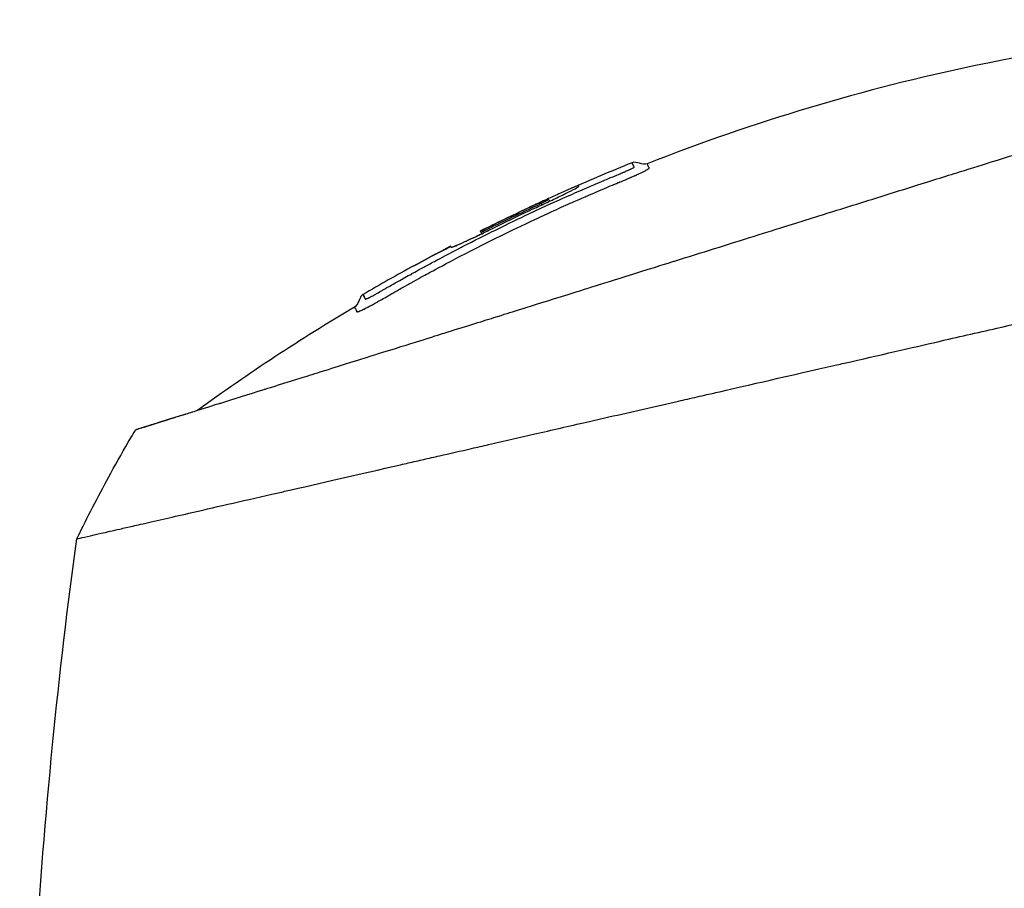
# Model space of a CAD drawing. Header units: millimetres. Extents: x 0 to 4378, y 0 to 2376.
# Tile 19 of 229: x 129 to 204, y 877 to 944. Entities that reach past the tile are written whole.
import ezdxf

# ---------------------------------------------------------------- set-up
doc = ezdxf.new("R2010")
doc.units = ezdxf.units.MM
doc.header["$LTSCALE"] = 0.2

# ---------------------------------------------------------------- blocks, each defined once
blk = doc.blocks.new('A$C64421178')
for p, q in [((-38.256, 270.516), (-38.416, 270.676)), ((-38.866, 270.231), (-38.956, 270.321)), ((-43.622, 268.2), (-43.622, 268.199)), ((-43.622, 268.199), (-43.622, 268.2)), ((-43.48, 268.019), (-43.586, 268.124)), ((-45.905, 267.035), (-45.829, 266.959)), ((-45.905, 267.034), (-45.83, 266.959)), ((-48.731, 265.526), (-48.732, 265.526)), ((-70.135, 252.922), (-70.131, 252.923))]:
    blk.add_line(p, q)
blk.add_arc((26.479, 127.998), 156.751, 117.50203, 118.67307)
at = {"extrusion": (0, 0, -1)}
for centre, major_axis, ratio, start_param, end_param in [((26.478, 128.002), (137.524, 75.209), 1, 4.712389, 4.732828), ((50.114, 166.643), (-98.849, 98.887), 0.00011, 6.273707, 6.283218), ((25.48, 196.018), (75.393, 81.918), 0.999389, 4.470833, 4.498835), ((25.439, 196.053), (-73.038, -84.003), 0.999052, 1.38546, 1.392026), ((25.559, 195.939), (-98.374, 52.22), 0.999969, 6.25048, 6.297706), ((43.309, 186.55), (-116.201, 61.464), 0.920421, 6.250762, 6.254439)]:
    blk.add_ellipse(centre, major_axis=major_axis, ratio=ratio, start_param=start_param, end_param=end_param, dxfattribs=at)
for points, knots in [([(29.857, 284.217), (18.014, 284.473), (6.065, 283.367), (-14.131, 279.14), (-22.611, 276.602), (-30.788, 273.381)], [0, 0, 0, 0, 3.553813, 3.553813, 6.190294, 6.190294, 6.190294, 6.190294]), ([(57.448, 275.436), (57.45, 275.439), (57.414, 275.402), (57.34, 275.327), (57.303, 275.289), (57.256, 275.242), (57.201, 275.186), (57.145, 275.13), (57.08, 275.064), (57.007, 274.989), (56.859, 274.84), (56.676, 274.654), (56.458, 274.433), (56.349, 274.322), (56.231, 274.203), (56.105, 274.074), (55.978, 273.946), (55.844, 273.81), (55.701, 273.665), (55.696, 273.661), (55.692, 273.656), (55.688, 273.652), (55.4, 273.36), (55.077, 273.033), (54.721, 272.672), (54.543, 272.492), (54.356, 272.303), (54.163, 272.106), (53.969, 271.91), (53.767, 271.706), (53.558, 271.494), (53.141, 271.071), (52.693, 270.618), (52.218, 270.137), (51.757, 269.67), (51.27, 269.178), (50.76, 268.662), (50.743, 268.645), (50.727, 268.628), (50.71, 268.611), (49.667, 267.556), (48.526, 266.402), (47.302, 265.166), (46.691, 264.549), (46.059, 263.911), (45.408, 263.255), (44.756, 262.598), (44.085, 261.922), (43.397, 261.23), (42.704, 260.533), (41.994, 259.819), (41.267, 259.088), (40.541, 258.357), (39.798, 257.61), (39.042, 256.848), (38.286, 256.087), (37.517, 255.313), (36.734, 254.526), (35.951, 253.74), (35.154, 252.941), (34.346, 252.133), (34.29, 252.077), (34.234, 252.021), (34.178, 251.965), (33.419, 251.207), (32.65, 250.442), (31.873, 249.67), (31.04, 248.843), (30.197, 248.005), (29.345, 247.158), (28.065, 245.888), (26.764, 244.596), (25.441, 243.283), (25.001, 242.847), (24.56, 242.408), (24.116, 241.968), (23.892, 241.745), (23.667, 241.522), (23.442, 241.299), (22.771, 240.634), (22.096, 239.965), (21.418, 239.292), (20.061, 237.946), (18.689, 236.586), (17.303, 235.212), (15.917, 233.838), (14.516, 232.449), (13.101, 231.048), (13.014, 230.961), (12.927, 230.875), (12.84, 230.789), (9.146, 227.129), (5.376, 223.398), (1.565, 219.626), (1.471, 219.533), (1.377, 219.44), (1.283, 219.347), (0.323, 218.396), (-0.641, 217.444), (-1.61, 216.487), (-2.58, 215.53), (-3.555, 214.569), (-4.529, 213.609), (-6.477, 211.689), (-8.423, 209.772), (-10.364, 207.855), (-10.447, 207.773), (-10.53, 207.69), (-10.614, 207.608), (-12.57, 205.675), (-14.522, 203.745), (-16.472, 201.814), (-17.446, 200.849), (-18.42, 199.883), (-19.392, 198.918), (-20.364, 197.953), (-21.334, 196.987), (-22.299, 196.026), (-22.359, 195.966), (-22.42, 195.906), (-22.48, 195.845), (-24.404, 193.927), (-26.317, 192.02), (-28.215, 190.126), (-29.165, 189.179), (-30.11, 188.236), (-31.051, 187.297), (-31.992, 186.357), (-32.927, 185.423), (-33.858, 184.493), (-33.904, 184.447), (-33.95, 184.401), (-33.997, 184.354), (-35.877, 182.476), (-37.739, 180.613), (-39.572, 178.778), (-41.405, 176.943), (-43.209, 175.135), (-44.981, 173.357), (-45.868, 172.468), (-46.746, 171.586), (-47.618, 170.711), (-48.489, 169.837), (-49.353, 168.969), (-50.206, 168.111), (-51.059, 167.254), (-51.902, 166.406), (-52.734, 165.569), (-53.566, 164.732), (-54.386, 163.906), (-55.195, 163.092), (-55.213, 163.073), (-55.231, 163.055), (-55.25, 163.037), (-56.059, 162.221), (-56.857, 161.417), (-57.643, 160.624), (-58.429, 159.831), (-59.204, 159.05), (-59.963, 158.284), (-60.722, 157.518), (-61.465, 156.766), (-62.193, 156.031), (-63.647, 154.561), (-65.037, 153.155), (-66.355, 151.821), (-66.684, 151.487), (-67.009, 151.158), (-67.329, 150.834), (-67.649, 150.511), (-67.963, 150.192), (-68.272, 149.879), (-69.507, 148.628), (-70.657, 147.461), (-71.713, 146.39), (-71.715, 146.387), (-71.718, 146.385), (-71.72, 146.382), (-72.248, 145.847), (-72.749, 145.337), (-73.223, 144.856), (-73.697, 144.375), (-74.142, 143.922), (-74.559, 143.499), (-74.976, 143.075), (-75.363, 142.681), (-75.718, 142.32), (-76.073, 141.96), (-76.395, 141.632), (-76.682, 141.34), (-76.97, 141.047), (-77.224, 140.787), (-77.444, 140.564), (-77.554, 140.452), (-77.655, 140.349), (-77.747, 140.255), (-77.839, 140.162), (-77.921, 140.077), (-77.995, 140.002), (-78.143, 139.852), (-78.254, 139.738), (-78.328, 139.663), (-78.402, 139.587), (-78.439, 139.55), (-78.436, 139.552)], [0, 0, 0, 0, 0.0041991, 0.0041991, 0.0041991, 0.0062987, 0.0062987, 0.0062987, 0.0083983, 0.0083983, 0.0083983, 0.0125974, 0.0125974, 0.0125974, 0.014697, 0.014697, 0.014697, 0.0167965, 0.0167965, 0.0167965, 0.0168599, 0.0168599, 0.0168599, 0.0210764, 0.0210764, 0.0210764, 0.0231847, 0.0231847, 0.0231847, 0.025293, 0.025293, 0.025293, 0.0295096, 0.0295096, 0.0295096, 0.0335924, 0.0335924, 0.0335924, 0.0337261, 0.0337261, 0.0337261, 0.0420526, 0.0420526, 0.0420526, 0.0462159, 0.0462159, 0.0462159, 0.0503791, 0.0503791, 0.0503791, 0.0545745, 0.0545745, 0.0545745, 0.0587698, 0.0587698, 0.0587698, 0.0629602, 0.0629602, 0.0629602, 0.0671505, 0.0671505, 0.0671505, 0.0674414, 0.0674414, 0.0674414, 0.0713694, 0.0713694, 0.0713694, 0.0755743, 0.0755743, 0.0755743, 0.0818817, 0.0818817, 0.0818817, 0.0839768, 0.0839768, 0.0839768, 0.0850355, 0.0850355, 0.0850355, 0.0881892, 0.0881892, 0.0881892, 0.0944966, 0.0944966, 0.0944966, 0.1008041, 0.1008041, 0.1008041, 0.1011921, 0.1011921, 0.1011921, 0.1176445, 0.1176445, 0.1176445, 0.1180502, 0.1180502, 0.1180502, 0.1221943, 0.1221943, 0.1221943, 0.1263384, 0.1263384, 0.1263384, 0.1346266, 0.1346266, 0.1346266, 0.1349824, 0.1349824, 0.1349824, 0.143338, 0.143338, 0.143338, 0.1475158, 0.1475158, 0.1475158, 0.1516936, 0.1516936, 0.1516936, 0.1519551, 0.1519551, 0.1519551, 0.160293, 0.160293, 0.160293, 0.164462, 0.164462, 0.164462, 0.168631, 0.168631, 0.168631, 0.1688379, 0.1688379, 0.1688379, 0.1772635, 0.1772635, 0.1772635, 0.1856891, 0.1856891, 0.1856891, 0.1899019, 0.1899019, 0.1899019, 0.1941147, 0.1941147, 0.1941147, 0.1983275, 0.1983275, 0.1983275, 0.2025403, 0.2025403, 0.2025403, 0.2026348, 0.2026348, 0.2026348, 0.206856, 0.206856, 0.206856, 0.2110771, 0.2110771, 0.2110771, 0.2152983, 0.2152983, 0.2152983, 0.2237405, 0.2237405, 0.2237405, 0.2258511, 0.2258511, 0.2258511, 0.2279617, 0.2279617, 0.2279617, 0.2364039, 0.2364039, 0.2364039, 0.2364237, 0.2364237, 0.2364237, 0.240644, 0.240644, 0.240644, 0.2448644, 0.2448644, 0.2448644, 0.2490847, 0.2490847, 0.2490847, 0.253305, 0.253305, 0.253305, 0.2575358, 0.2575358, 0.2575358, 0.2596491, 0.2596491, 0.2596491, 0.2617623, 0.2617623, 0.2617623, 0.2659889, 0.2659889, 0.2659889, 0.2702154, 0.2702154, 0.2702154, 0.2702154]), ([(-70.135, 252.922), (-70.136, 252.921), (-70.135, 252.922), (-70.018, 252.959), (-69.98, 252.971), (-69.934, 252.985), (-69.883, 253.001), (-69.819, 253.021), (-69.746, 253.044), (-69.667, 253.069), (-69.604, 253.088), (-69.456, 253.135), (-69.107, 253.244), (-68.839, 253.327), (-68.575, 253.41), (-68.36, 253.477), (-68.349, 253.481), (-68.338, 253.484), (-68.328, 253.487), (-67.702, 253.683), (-67.005, 253.901), (-66.334, 254.111), (-66.321, 254.115), (-65.953, 254.231), (-65.063, 254.509), (-65.059, 254.51), (-65.055, 254.512), (-65.051, 254.513), (-64.261, 254.76), (-63.732, 254.926), (-63.588, 254.971), (-62.584, 255.285), (-61.472, 255.633), (-60.258, 256.013), (-60.231, 256.022), (-60.203, 256.03), (-60.176, 256.039), (-60.071, 256.071), (-59.303, 256.312), (-57.655, 256.828), (-57.219, 256.964), (-56.72, 257.12), (-56.149, 257.299), (-55.373, 257.542), (-54.671, 257.762), (-54.063, 257.952), (-52.696, 258.38), (-51.814, 258.656), (-51.52, 258.748), (-50.225, 259.153), (-49.125, 259.497), (-48.271, 259.765), (-47.351, 260.053), (-46.717, 260.251), (-46.395, 260.352), (-44.845, 260.837), (-43.555, 261.24), (-42.58, 261.546), (-41.792, 261.792), (-41.208, 261.975), (-40.842, 262.09), (-40.264, 262.27), (-39.301, 262.572), (-37.923, 263.003), (-37.169, 263.239), (-36.515, 263.444), (-35.966, 263.616), (-35.566, 263.741), (-35.222, 263.849), (-34.936, 263.938), (-34.282, 264.143), (-33.275, 264.458), (-31.898, 264.889), (-30.142, 265.439), (-29.104, 265.764), (-28.818, 265.853), (-28.769, 265.868), (-28.72, 265.884), (-28.671, 265.899), (-26.641, 266.535), (-24.587, 267.177), (-22.528, 267.822), (-22.159, 267.937), (-21.723, 268.074), (-21.219, 268.231), (-20.674, 268.402), (-20.051, 268.597), (-19.349, 268.817), (-17.558, 269.377), (-16.507, 269.706), (-16.192, 269.805), (-15.374, 270.061), (-14.556, 270.317), (-13.742, 270.572), (-12.471, 270.969), (-11.208, 271.365), (-9.954, 271.757), (-8.59, 272.184), (-7.398, 272.558), (-6.372, 272.878), (-5.374, 273.19), (-4.534, 273.453), (-3.845, 273.669), (-2.141, 274.201), (-0.639, 274.672), (0.675, 275.084), (1.149, 275.233), (1.598, 275.374), (2.023, 275.508)], [-1, -1, -1, -1, -0.96875, -0.96875, -0.96875, -0.9547937, -0.9547937, -0.9547937, -0.9375, -0.9375, -0.9375, -0.90625, -0.90625, -0.90625, -0.875, -0.875, -0.875, -0.8739463, -0.8739463, -0.8739463, -0.8125, -0.8125, -0.8125, -0.7813822, -0.7813822, -0.7813822, -0.78125, -0.78125, -0.78125, -0.75, -0.75, -0.75, -0.6888795, -0.6888795, -0.6888795, -0.6875, -0.6875, -0.6875, -0.6380723, -0.6380723, -0.6380723, -0.625, -0.625, -0.625, -0.6057577, -0.6057577, -0.6057577, -0.5625, -0.5625, -0.5625, -0.5324119, -0.5324119, -0.5324119, -0.5, -0.5, -0.5, -0.4654336, -0.4654336, -0.4654336, -0.4375, -0.4375, -0.4375, -0.40625, -0.40625, -0.40625, -0.3881699, -0.3881699, -0.3881699, -0.375, -0.375, -0.375, -0.34375, -0.34375, -0.34375, -0.3125, -0.3125, -0.3125, -0.3110249, -0.3110249, -0.3110249, -0.25, -0.25, -0.25, -0.2349777, -0.2349777, -0.2349777, -0.21875, -0.21875, -0.21875, -0.1875, -0.1875, -0.1875, -0.1630802, -0.1630802, -0.1630802, -0.125, -0.125, -0.125, -0.0933033, -0.0933033, -0.0933033, -0.0625, -0.0625, -0.0625, -0.0165509, -0.0165509, -0.0165509, 0, 0, 0, 0]), ([(-31.779, 273.136), (-31.776, 273.144), (-31.781, 273.152), (-31.788, 273.16), (-31.789, 273.161), (-31.79, 273.161), (-31.791, 273.162), (-31.792, 273.164), (-31.793, 273.165), (-31.794, 273.167), (-31.799, 273.173), (-31.802, 273.179), (-31.804, 273.182), (-31.81, 273.192), (-31.815, 273.201), (-31.821, 273.21), (-31.828, 273.221), (-31.834, 273.232), (-31.84, 273.242), (-31.847, 273.253), (-31.852, 273.264), (-31.858, 273.274), (-31.869, 273.294), (-31.879, 273.313), (-31.887, 273.331), (-31.892, 273.34), (-31.899, 273.357), (-31.907, 273.376), (-31.913, 273.39), (-31.919, 273.404), (-31.924, 273.418), (-31.946, 273.475), (-31.937, 273.463), (-31.937, 273.463)], [0.8694294, 0.8694294, 0.8694294, 0.8694294, 0.8733039, 0.8733039, 0.8733039, 0.8737245, 0.8737245, 0.8737245, 0.8747406, 0.8747406, 0.8747406, 0.8794643, 0.8794643, 0.8794643, 0.8853665, 0.8853665, 0.8853665, 0.8928571, 0.8928571, 0.8928571, 0.9023572, 0.9023572, 0.9023572, 0.9196429, 0.9196429, 0.9196429, 0.9357416, 0.9357416, 0.9357416, 0.9464286, 0.9464286, 0.9464286, 1, 1, 1, 1]), ([(-47.252, 265.155), (-46.735, 265.435), (-45.904, 265.881), (-44.746, 266.48), (-43.983, 266.874), (-43.075, 267.335), (-42.031, 267.849), (-41.241, 268.238), (-40.373, 268.656), (-39.42, 269.103), (-39.384, 269.12), (-39.348, 269.137), (-39.312, 269.154), (-38.442, 269.561), (-37.802, 269.851), (-37.399, 270.033), (-36.888, 270.264), (-36.467, 270.45), (-36.138, 270.595), (-35.658, 270.807), (-35.372, 270.93), (-35.285, 270.968), (-34.033, 271.51), (-33.363, 271.786), (-33.28, 271.82), (-33.23, 271.841), (-33.186, 271.859), (-33.149, 271.874), (-33.087, 271.9), (-33.043, 271.918), (-33.015, 271.93), (-32.976, 271.946), (-32.842, 272.001), (-32.614, 272.095), (-32.502, 272.141), (-32.414, 272.177), (-32.349, 272.204), (-32.215, 272.26), (-32.134, 272.294), (-32.103, 272.307), (-32.066, 272.323), (-31.993, 272.353), (-31.888, 272.399), (-31.802, 272.436), (-31.734, 272.467), (-31.683, 272.489), (-31.587, 272.532), (-31.502, 272.571), (-31.427, 272.606), (-31.351, 272.642), (-31.273, 272.679), (-31.199, 272.716), (-31.16, 272.734), (-31.126, 272.751), (-31.096, 272.766), (-31.094, 272.768), (-31.091, 272.769), (-31.089, 272.77), (-31.057, 272.786), (-31.028, 272.801), (-31.003, 272.814), (-30.95, 272.842), (-30.911, 272.863), (-30.88, 272.881), (-30.84, 272.903), (-30.815, 272.917), (-30.798, 272.927), (-30.775, 272.941), (-30.753, 272.954), (-30.731, 272.967), (-30.713, 272.979), (-30.695, 272.99), (-30.68, 273.001), (-30.679, 273.002), (-30.679, 273.002), (-30.678, 273.003)], [-0.35, -0.35, -0.35, -0.35, -0.3036755, -0.3036755, -0.3036755, -0.273124, -0.273124, -0.273124, -0.25, -0.25, -0.25, -0.248947, -0.248947, -0.248947, -0.2232143, -0.2232143, -0.2232143, -0.2123203, -0.2123203, -0.2123203, -0.1964286, -0.1964286, -0.1964286, -0.1696429, -0.1696429, -0.1696429, -0.1683773, -0.1683773, -0.1683773, -0.1662946, -0.1662946, -0.1662946, -0.1629464, -0.1629464, -0.1629464, -0.1595982, -0.1595982, -0.1595982, -0.15625, -0.15625, -0.15625, -0.1533801, -0.1533801, -0.1533801, -0.1505102, -0.1505102, -0.1505102, -0.1466837, -0.1466837, -0.1466837, -0.1428571, -0.1428571, -0.1428571, -0.1409439, -0.1409439, -0.1409439, -0.1408082, -0.1408082, -0.1408082, -0.1390306, -0.1390306, -0.1390306, -0.1367836, -0.1367836, -0.1367836, -0.1339286, -0.1339286, -0.1339286, -0.1315425, -0.1315425, -0.1315425, -0.1294643, -0.1294643, -0.1294643, -0.129396, -0.129396, -0.129396, -0.129396]), ([(-47.023, 265.941), (-46.69, 266.119), (-46.061, 266.456), (-45.132, 266.937), (-45.083, 266.962), (-45.035, 266.987), (-44.986, 267.012), (-44.067, 267.486), (-43.229, 267.908), (-42.466, 268.284), (-41.475, 268.773), (-40.614, 269.184), (-39.9, 269.52), (-38.52, 270.17), (-37.68, 270.544), (-37.388, 270.675), (-37.228, 270.747), (-37.067, 270.819), (-36.906, 270.89), (-36.41, 271.111), (-35.913, 271.328), (-35.416, 271.544), (-35.216, 271.63), (-34.886, 271.772), (-34.424, 271.968), (-34.313, 272.015), (-34.201, 272.062), (-34.087, 272.11), (-33.873, 272.2), (-33.655, 272.292), (-33.43, 272.385), (-33.333, 272.425), (-33.25, 272.46), (-33.182, 272.488), (-33.162, 272.496), (-33.144, 272.504), (-33.126, 272.511), (-33.023, 272.554), (-32.958, 272.581), (-32.931, 272.592), (-32.833, 272.633), (-32.748, 272.668), (-32.679, 272.698), (-32.673, 272.7), (-32.668, 272.702), (-32.662, 272.705), (-32.596, 272.733), (-32.519, 272.765), (-32.436, 272.801), (-32.436, 272.801), (-32.412, 272.811), (-32.368, 272.83), (-32.33, 272.847), (-32.276, 272.87), (-32.211, 272.899), (-32.147, 272.928), (-32.088, 272.955), (-32.034, 272.981), (-32.031, 272.982), (-32.029, 272.983), (-32.026, 272.985), (-32.023, 272.986), (-32.02, 272.988), (-32.017, 272.989), (-32.004, 272.995), (-31.939, 273.027), (-31.874, 273.064), (-31.864, 273.069), (-31.852, 273.076), (-31.84, 273.083), (-31.824, 273.093), (-31.808, 273.104), (-31.797, 273.114), (-31.794, 273.117), (-31.79, 273.12), (-31.787, 273.123), (-31.783, 273.127), (-31.78, 273.132), (-31.779, 273.136)], [0.6517857, 0.6517857, 0.6517857, 0.6517857, 0.6785714, 0.6785714, 0.6785714, 0.6797281, 0.6797281, 0.6797281, 0.7017453, 0.7017453, 0.7017453, 0.7303747, 0.7303747, 0.7303747, 0.7857143, 0.7857143, 0.7857143, 0.7922841, 0.7922841, 0.7922841, 0.8125, 0.8125, 0.8125, 0.8258929, 0.8258929, 0.8258929, 0.8305652, 0.8305652, 0.8305652, 0.8392857, 0.8392857, 0.8392857, 0.8426339, 0.8426339, 0.8426339, 0.8431179, 0.8431179, 0.8431179, 0.8459821, 0.8459821, 0.8459821, 0.8493304, 0.8493304, 0.8493304, 0.8496066, 0.8496066, 0.8496066, 0.8526786, 0.8526786, 0.8526786, 0.8544889, 0.8544889, 0.8544889, 0.8560268, 0.8560268, 0.8560268, 0.8590434, 0.8590434, 0.8590434, 0.8591891, 0.8591891, 0.8591891, 0.859375, 0.859375, 0.859375, 0.8627232, 0.8627232, 0.8627232, 0.8641237, 0.8641237, 0.8641237, 0.8660714, 0.8660714, 0.8660714, 0.8675382, 0.8675382, 0.8675382, 0.8694294, 0.8694294, 0.8694294, 0.8694294]), ([(-30.678, 273.003), (-30.66, 273.015), (-30.65, 273.024), (-30.643, 273.031), (-30.634, 273.039), (-30.631, 273.044), (-30.63, 273.046), (-30.627, 273.054), (-30.625, 273.063), (-30.627, 273.073), (-30.631, 273.087), (-30.639, 273.095), (-30.644, 273.101), (-30.65, 273.11), (-30.656, 273.117), (-30.661, 273.123), (-30.663, 273.125), (-30.665, 273.129), (-30.668, 273.136), (-30.677, 273.157), (-30.683, 273.168), (-30.686, 273.174), (-30.686, 273.175), (-30.687, 273.175), (-30.687, 273.176), (-30.693, 273.187), (-30.698, 273.197), (-30.703, 273.207), (-30.709, 273.218), (-30.72, 273.24), (-30.732, 273.267), (-30.735, 273.273), (-30.738, 273.28), (-30.742, 273.289), (-30.758, 273.322), (-30.787, 273.381), (-30.788, 273.381)], [-0.129396, -0.129396, -0.129396, -0.129396, -0.1274723, -0.1274723, -0.1274723, -0.125, -0.125, -0.125, -0.1205357, -0.1205357, -0.1205357, -0.1160714, -0.1160714, -0.1160714, -0.1116071, -0.1116071, -0.1116071, -0.1071429, -0.1071429, -0.1071429, -0.0996265, -0.0996265, -0.0996265, -0.0982143, -0.0982143, -0.0982143, -0.0892857, -0.0892857, -0.0892857, -0.0714286, -0.0714286, -0.0714286, -0.0569264, -0.0569264, -0.0569264, 0, 0, 0, 0]), ([(-45.905, 267.034), (-45.901, 267.025), (-45.892, 267.006), (-45.871, 266.964), (-45.886, 266.943), (-45.734, 266.985), (-45.584, 267.044), (-45.175, 267.22), (-44.93, 267.33), (-44.399, 267.577), (-44.12, 267.709), (-43.387, 268.062), (-43.036, 268.237), (-41.77, 268.863), (-40.79, 269.334), (-39.296, 270.034), (-38.968, 270.184), (-38.384, 270.455), (-38.046, 270.613), (-37.381, 270.932), (-37.068, 271.085), (-36.548, 271.348), (-36.347, 271.454), (-36.03, 271.635), (-36.04, 271.648), (-36.053, 271.676), (-36.061, 271.693), (-36.074, 271.719), (-36.031, 271.745), (-36.432, 271.576), (-36.651, 271.48), (-37.169, 271.25), (-37.492, 271.105), (-38.188, 270.789), (-38.55, 270.624), (-39.093, 270.375), (-39.465, 270.204), (-41.184, 269.399), (-42.407, 268.807), (-43.622, 268.2)], [0, 0, 0, 0, 0.320879, 0.320879, 0.465091, 0.465091, 0.61047, 0.61047, 0.741214, 0.741214, 0.858961, 0.858961, 1.03352, 1.03352, 1.617694, 1.617694, 1.920655, 1.920655, 2.361582, 2.361582, 2.851357, 2.851357, 3.338051, 3.338051, 4.028869, 4.028869, 6.65642, 6.65642, 9.591035, 9.591035, 11.360377, 11.360377, 13.298144, 13.298144, 15.132878, 15.132878, 16.008781, 16.008781, 18.211527, 18.211527, 18.211527, 18.211527]), ([(-43.622, 268.199), (-42.162, 268.929), (-40.691, 269.636), (-39.115, 270.363), (-39.033, 270.401), (-38.917, 270.455), (-38.845, 270.488), (-38.707, 270.55), (-38.644, 270.578), (-38.536, 270.626), (-38.492, 270.645), (-38.394, 270.687), (-38.415, 270.675), (-38.411, 270.667), (-38.409, 270.663), (-38.404, 270.651), (-38.4, 270.643), (-38.393, 270.628), (-38.39, 270.623), (-38.384, 270.61), (-38.369, 270.612), (-38.45, 270.566), (-38.492, 270.544), (-38.598, 270.491), (-38.66, 270.461), (-38.765, 270.41), (-38.803, 270.392), (-38.879, 270.356), (-38.918, 270.339), (-38.956, 270.321)], [0.000001, 0.000001, 0.000001, 0.000001, 0.489571, 0.489571, 0.520795, 0.520795, 0.575938, 0.575938, 0.63212, 0.63212, 0.689892, 0.689892, 0.822191, 0.822191, 0.910467, 0.910467, 1.056592, 1.056592, 1.128541, 1.128541, 1.224346, 1.224346, 1.274574, 1.274574, 1.322423, 1.322423, 1.348031, 1.348031, 1.372516, 1.372516, 1.372516, 1.372516]), ([(-43.622, 268.199), (-43.617, 268.189), (-43.606, 268.167), (-43.587, 268.127), (-43.588, 268.123), (-43.576, 268.124), (-43.555, 268.131), (-43.488, 268.159), (-43.44, 268.18), (-43.332, 268.229), (-43.274, 268.256), (-43.149, 268.316), (-43.084, 268.348), (-42.98, 268.399), (-42.927, 268.426), (-41.538, 269.111), (-40.251, 269.725), (-38.956, 270.321)], [-1.286139, -1.286139, -1.286139, -1.286139, -0.798514, -0.798514, -0.743971, -0.743971, -0.671251, -0.671251, -0.596258, -0.596258, -0.530286, -0.530286, -0.464712, -0.464712, -0.427696, -0.427696, 0, 0, 0, 0]), ([(-74.665, 244.514), (-74.664, 244.516), (-74.681, 244.511), (-74.22, 244.616), (-73.955, 244.677), (-73.371, 244.811), (-73.099, 244.873), (-72.377, 245.038), (-71.898, 245.148), (-71.042, 245.344), (-70.708, 245.421), (-70.165, 245.545), (-69.97, 245.589), (-68.696, 245.88), (-67.452, 246.166), (-64.186, 246.916), (-62.043, 247.406), (-59.331, 248.026), (-59.007, 248.1), (-55.963, 248.795), (-52.958, 249.486), (-49.365, 250.311), (-48.959, 250.404), (-48.166, 250.586), (-47.774, 250.675), (-47.176, 250.813), (-46.967, 250.861), (-45.98, 251.089), (-45.136, 251.279), (-43.857, 251.572), (-43.421, 251.673), (-41.789, 252.048), (-40.599, 252.32), (-38.126, 252.888), (-36.8, 253.196), (-34.874, 253.635), (-34.301, 253.765), (-31.941, 254.3), (-30.176, 254.709), (-28.147, 255.17), (-27.913, 255.223), (-27.182, 255.39), (-26.687, 255.503), (-25.836, 255.697), (-25.468, 255.78), (-23.067, 256.329), (-20.011, 257.05), (-16.003, 257.948), (-15.817, 257.99), (-12.883, 258.649), (-10.35, 259.249), (-6.91, 260.038), (-5.398, 260.383), (-1.254, 261.331), (1.355, 261.93), (4.385, 262.625), (4.865, 262.735), (6.237, 263.049), (7.126, 263.252), (8.781, 263.631), (9.555, 263.808), (10.651, 264.061), (10.986, 264.138), (11.92, 264.352), (12.543, 264.493), (13.711, 264.761), (14.25, 264.885), (15.714, 265.222), (16.641, 265.432), (18.935, 265.957), (20.302, 266.272), (22.294, 266.727), (22.954, 266.879), (23.939, 267.104), (24.266, 267.179), (24.754, 267.291), (24.916, 267.329), (25.159, 267.385), (25.24, 267.403), (25.362, 267.431), (25.402, 267.44), (25.499, 267.463), (25.542, 267.473), (25.563, 267.478)], [0.000004, 0.000004, 0.000004, 0.000004, 0.139875, 0.139875, 0.227512, 0.227512, 0.285894, 0.285894, 0.363713, 0.363713, 0.408155, 0.408155, 0.431826, 0.431826, 0.55804, 0.55804, 0.726318, 0.726318, 0.748791, 0.748791, 0.934846, 0.934846, 0.958293, 0.958293, 0.980317, 0.980317, 0.992046, 0.992046, 1.035571, 1.035571, 1.057896, 1.057896, 1.118512, 1.118512, 1.185121, 1.185121, 1.212956, 1.212956, 1.299325, 1.299325, 1.310275, 1.310275, 1.333714, 1.333714, 1.350359, 1.350359, 1.438721, 1.438721, 1.44302, 1.44302, 1.506527, 1.506527, 1.556602, 1.556602, 1.644538, 1.644538, 1.661123, 1.661123, 1.692259, 1.692259, 1.719331, 1.719331, 1.731162, 1.731162, 1.752878, 1.752878, 1.771547, 1.771547, 1.804434, 1.804434, 1.853817, 1.853817, 1.878775, 1.878775, 1.891253, 1.891253, 1.897493, 1.897493, 1.900613, 1.900613, 1.902173, 1.902173, 1.904354, 1.904354, 1.904354, 1.904354]), ([(-45.832, 266.962), (-45.777, 266.975), (-45.663, 267.017), (-45.303, 267.168), (-45.061, 267.276), (-44.566, 267.504), (-44.295, 267.632), (-43.834, 267.852), (-43.661, 267.936), (-43.484, 268.023)], [-1.7197113, -1.7197113, -1.7197113, -1.7197113, -1.5094431, -1.5094431, -1.2740717, -1.2740717, -1.0489117, -1.0489117, -0.9190309, -0.9190309, -0.9190309, -0.9190309]), ([(-52.225, 263.056), (-52.213, 263.062), (-52.202, 263.067), (-52.191, 263.072), (-52.183, 263.076), (-52.171, 263.082), (-52.156, 263.089), (-52.145, 263.094), (-52.138, 263.098), (-52.136, 263.099), (-52.088, 263.123), (-52.032, 263.152), (-51.97, 263.185), (-51.92, 263.212), (-51.871, 263.239), (-51.826, 263.263), (-51.815, 263.269), (-51.804, 263.275), (-51.794, 263.281), (-51.779, 263.289), (-51.765, 263.297), (-51.752, 263.305), (-51.71, 263.328), (-51.637, 263.369), (-51.533, 263.429), (-51.506, 263.445), (-51.455, 263.474), (-51.38, 263.517), (-51.356, 263.531), (-51.334, 263.544), (-51.314, 263.556), (-51.281, 263.575), (-51.254, 263.591), (-51.23, 263.604), (-51.229, 263.605), (-51.213, 263.614), (-51.182, 263.632), (-51.162, 263.643), (-51.137, 263.657), (-51.107, 263.675), (-51.087, 263.686), (-51.057, 263.704), (-51.015, 263.728), (-51.001, 263.736), (-50.93, 263.777), (-50.802, 263.85), (-50.52, 264.011), (-50.238, 264.171), (-49.955, 264.33), (-49.604, 264.528), (-49.252, 264.725), (-48.899, 264.92), (-48.898, 264.92), (-48.587, 265.094), (-47.962, 265.434), (-47.873, 265.482), (-47.714, 265.569), (-47.483, 265.694), (-47.352, 265.764), (-47.199, 265.847), (-47.023, 265.941)], [0.57572844, 0.57572844, 0.57572844, 0.57572844, 0.57645089, 0.57645089, 0.57645089, 0.57728795, 0.57728795, 0.57728795, 0.578125, 0.578125, 0.578125, 0.58147321, 0.58147321, 0.58147321, 0.58314732, 0.58314732, 0.58314732, 0.58383587, 0.58383587, 0.58383587, 0.58482143, 0.58482143, 0.58482143, 0.58816964, 0.58816964, 0.58816964, 0.58984375, 0.58984375, 0.58984375, 0.59048811, 0.59048811, 0.59048811, 0.59151786, 0.59151786, 0.59151786, 0.59255714, 0.59255714, 0.59255714, 0.59319196, 0.59319196, 0.59319196, 0.59486607, 0.59486607, 0.59486607, 0.59821429, 0.59821429, 0.59821429, 0.61014843, 0.61014843, 0.61014843, 0.625, 0.625, 0.625, 0.63839286, 0.63839286, 0.63839286, 0.64694198, 0.64694198, 0.64694198, 0.65178571, 0.65178571, 0.65178571, 0.65178571]), ([(-52.568, 262.204), (-52.567, 262.204), (-52.565, 262.205), (-52.564, 262.205), (-52.409, 262.281), (-52.234, 262.371), (-52.057, 262.466), (-52.038, 262.476), (-52.019, 262.486), (-52, 262.496), (-51.896, 262.553), (-51.788, 262.612), (-51.678, 262.674), (-51.591, 262.722), (-51.532, 262.756), (-51.503, 262.772), (-51.473, 262.789), (-51.442, 262.807), (-51.41, 262.826), (-51.374, 262.846), (-51.335, 262.869), (-51.294, 262.893), (-51.185, 262.956), (-51.035, 263.042), (-50.843, 263.153), (-50.644, 263.267), (-50.506, 263.346), (-50.427, 263.391), (-50.334, 263.444), (-50.224, 263.507), (-50.095, 263.58), (-49.979, 263.646), (-49.848, 263.72), (-49.702, 263.803), (-49.329, 264.013), (-49.141, 264.117), (-49.14, 264.118), (-49.074, 264.155), (-48.875, 264.266), (-48.541, 264.451), (-48.04, 264.728), (-47.67, 264.929), (-47.434, 265.057), (-47.36, 265.097), (-47.3, 265.129), (-47.252, 265.155)], [-0.42508191, -0.42508191, -0.42508191, -0.42508191, -0.425, -0.425, -0.425, -0.41652249, -0.41652249, -0.41652249, -0.415625, -0.415625, -0.415625, -0.4109375, -0.4109375, -0.4109375, -0.40859375, -0.40859375, -0.40859375, -0.40748306, -0.40748306, -0.40748306, -0.40625, -0.40625, -0.40625, -0.4015625, -0.4015625, -0.4015625, -0.396875, -0.396875, -0.396875, -0.3919545, -0.3919545, -0.3919545, -0.3875, -0.3875, -0.3875, -0.378125, -0.378125, -0.378125, -0.36875, -0.36875, -0.36875, -0.35441881, -0.35441881, -0.35441881, -0.35, -0.35, -0.35, -0.35]), ([(-52.646, 263.315), (-52.687, 263.291), (-52.725, 263.259), (-52.792, 263.186), (-52.822, 263.142), (-52.888, 263.029), (-52.92, 262.956), (-52.99, 262.788), (-53.028, 262.691), (-53.103, 262.554), (-53.131, 262.509), (-53.202, 262.424), (-53.245, 262.385), (-53.294, 262.356)], [0.0000215, 0.0000215, 0.0000215, 0.0000215, 0.0143912, 0.0143912, 0.030028, 0.030028, 0.0537432, 0.0537432, 0.084677, 0.084677, 0.1006432, 0.1006432, 0.117625, 0.117625, 0.117625, 0.117625]), ([(-52.646, 263.315), (-52.646, 263.315), (-52.641, 263.307), (-52.634, 263.29), (-52.627, 263.276), (-52.617, 263.255), (-52.604, 263.228), (-52.602, 263.224), (-52.6, 263.22), (-52.598, 263.216), (-52.574, 263.166), (-52.552, 263.121), (-52.546, 263.11), (-52.544, 263.105), (-52.542, 263.1), (-52.539, 263.094), (-52.529, 263.075), (-52.521, 263.053), (-52.508, 263.032), (-52.508, 263.031), (-52.505, 263.026), (-52.499, 263.017), (-52.495, 263.01), (-52.495, 262.998), (-52.491, 262.986), (-52.491, 262.985), (-52.491, 262.984), (-52.491, 262.984), (-52.49, 262.982), (-52.488, 262.98), (-52.485, 262.978), (-52.482, 262.976), (-52.479, 262.975), (-52.475, 262.974), (-52.473, 262.974), (-52.47, 262.973), (-52.467, 262.973), (-52.466, 262.973), (-52.463, 262.965), (-52.399, 262.985), (-52.381, 262.99), (-52.361, 262.998), (-52.341, 263.005), (-52.335, 263.008), (-52.325, 263.011), (-52.309, 263.018), (-52.305, 263.02), (-52.3, 263.022), (-52.294, 263.024), (-52.289, 263.027), (-52.282, 263.03), (-52.276, 263.033), (-52.258, 263.041), (-52.241, 263.049), (-52.225, 263.056)], [0.4344281, 0.4344281, 0.4344281, 0.4344281, 0.4693588, 0.4693588, 0.4693588, 0.5, 0.5, 0.5, 0.5026118, 0.5026118, 0.5026118, 0.5357143, 0.5357143, 0.5357143, 0.5394233, 0.5394233, 0.5394233, 0.5535714, 0.5535714, 0.5535714, 0.5589548, 0.5589548, 0.5589548, 0.5625, 0.5625, 0.5625, 0.5630254, 0.5630254, 0.5630254, 0.5647321, 0.5647321, 0.5647321, 0.5660423, 0.5660423, 0.5660423, 0.5669643, 0.5669643, 0.5669643, 0.5714286, 0.5714286, 0.5714286, 0.5731027, 0.5731027, 0.5731027, 0.5739397, 0.5739397, 0.5739397, 0.5743472, 0.5743472, 0.5743472, 0.5747768, 0.5747768, 0.5747768, 0.5757284, 0.5757284, 0.5757284, 0.5757284]), ([(-52.646, 263.315), (-52.646, 263.315), (-52.646, 263.315), (-52.646, 263.315), (-52.646, 263.315), (-52.646, 263.315), (-52.646, 263.315)], [0.4337259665, 0.4337259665, 0.4337259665, 0.4337259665, 0.4343361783, 0.4343361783, 0.4343361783, 0.4344280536, 0.4344280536, 0.4344280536, 0.4344280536]), ([(-53.294, 262.356), (-53.294, 262.356), (-53.294, 262.356), (-53.294, 262.356), (-53.293, 262.356), (-53.288, 262.346), (-53.278, 262.327), (-53.27, 262.31), (-53.258, 262.285), (-53.242, 262.253), (-53.24, 262.249), (-53.238, 262.244), (-53.235, 262.239), (-53.204, 262.175), (-53.175, 262.117), (-53.169, 262.104), (-53.167, 262.101), (-53.166, 262.098), (-53.164, 262.095), (-53.157, 262.08), (-53.151, 262.067), (-53.147, 262.056), (-53.147, 262.055), (-53.146, 262.046), (-53.143, 262.027), (-53.141, 262.015), (-53.136, 262.005), (-53.129, 262), (-53.128, 261.999), (-53.128, 261.999), (-53.127, 261.998), (-53.119, 261.992), (-53.102, 261.992), (-53.083, 261.995), (-53.076, 261.996), (-53.063, 261.998), (-53.036, 262.005), (-53.024, 262.008), (-53.004, 262.014), (-52.971, 262.026), (-52.866, 262.064), (-52.728, 262.127), (-52.598, 262.189), (-52.588, 262.194), (-52.578, 262.199), (-52.568, 262.204)], [-0.5662752, -0.5662752, -0.5662752, -0.5662752, -0.5657113, -0.5657113, -0.5657113, -0.530642, -0.530642, -0.530642, -0.5, -0.5, -0.5, -0.4974224, -0.4974224, -0.4974224, -0.4625, -0.4625, -0.4625, -0.4609813, -0.4609813, -0.4609813, -0.453125, -0.453125, -0.453125, -0.4484375, -0.4484375, -0.4484375, -0.44375, -0.44375, -0.44375, -0.4433217, -0.4433217, -0.4433217, -0.4390625, -0.4390625, -0.4390625, -0.4367187, -0.4367187, -0.4367187, -0.434375, -0.434375, -0.434375, -0.4257634, -0.4257634, -0.4257634, -0.4250819, -0.4250819, -0.4250819, -0.4250819]), ([(-70.135, 252.922), (-70.134, 252.922), (-70.13, 252.923), (-70.115, 252.928), (-70.109, 252.93), (-70.102, 252.932), (-70.092, 252.935), (-70.085, 252.937), (-70.078, 252.94), (-70.069, 252.942), (-70.058, 252.946), (-70.046, 252.95), (-70.031, 252.954), (-70.009, 252.961), (-69.984, 252.969), (-69.952, 252.979), (-69.944, 252.982), (-69.936, 252.984), (-69.928, 252.987), (-69.888, 252.999), (-69.843, 253.014), (-69.793, 253.029), (-69.742, 253.045), (-69.686, 253.063), (-69.626, 253.082), (-69.572, 253.098), (-69.516, 253.116), (-69.455, 253.135), (-69.446, 253.138), (-69.437, 253.141), (-69.428, 253.144), (-69.407, 253.15), (-69.386, 253.157), (-69.364, 253.164), (-69.327, 253.175), (-69.289, 253.187), (-69.249, 253.199), (-69.171, 253.224), (-69.087, 253.25), (-68.999, 253.278), (-68.898, 253.309), (-68.791, 253.342), (-68.678, 253.378), (-68.662, 253.383), (-68.579, 253.409), (-68.415, 253.46), (-68.264, 253.507), (-68.044, 253.576), (-67.723, 253.676), (-67.699, 253.684), (-67.675, 253.692), (-67.649, 253.7), (-67.546, 253.732), (-67.442, 253.765), (-67.336, 253.797), (-67.2, 253.84), (-67.061, 253.884), (-66.922, 253.927), (-66.621, 254.021), (-66.316, 254.117), (-66.014, 254.211), (-65.849, 254.263), (-65.684, 254.315), (-65.521, 254.366), (-65.467, 254.382), (-65.413, 254.399), (-65.36, 254.416)], [0, 0, 0, 0, 0.0150587, 0.0150587, 0.0150587, 0.0208299, 0.0208299, 0.0208299, 0.0245021, 0.0245021, 0.0245021, 0.0291504, 0.0291504, 0.0291504, 0.0357143, 0.0357143, 0.0357143, 0.0380803, 0.0380803, 0.0380803, 0.0495766, 0.0495766, 0.0495766, 0.0612032, 0.0612032, 0.0612032, 0.0714286, 0.0714286, 0.0714286, 0.0729408, 0.0729408, 0.0729408, 0.0763746, 0.0763746, 0.0763746, 0.0821973, 0.0821973, 0.0821973, 0.0938436, 0.0938436, 0.0938436, 0.1071429, 0.1071429, 0.1071429, 0.125154, 0.125154, 0.125154, 0.1416278, 0.1416278, 0.1416278, 0.1428571, 0.1428571, 0.1428571, 0.1508544, 0.1508544, 0.1508544, 0.1612372, 0.1612372, 0.1612372, 0.1837871, 0.1837871, 0.1837871, 0.1961944, 0.1961944, 0.1961944, 0.2002878, 0.2002878, 0.2002878, 0.2002878])]:
    blk.add_open_spline(points, degree=3, knots=knots)
for points in [[(-31.938, 273.462), (-33.536, 272.82), (-35.124, 272.152), (-36.7, 271.458)], [(-30.788, 273.381), (-31.145, 273.241), (-31.582, 273.606), (-31.937, 273.463)], [(-48.736, 265.53), (-50.05, 264.812), (-51.354, 264.074), (-52.647, 263.318)], [(-53.294, 262.356), (-57.434, 259.899), (-61.464, 257.246), (-65.36, 254.416)], [(-53.294, 262.356), (-53.294, 262.356), (-53.294, 262.356), (-53.294, 262.356)], [(-79.06, 174.543), (-78.963, 200.717), (-77.491, 224.118), (-74.665, 244.514)]]:
    blk.add_open_spline(points, degree=3)

msp = doc.modelspace()

# ---------------------------------------------------------------- block references
msp.add_blockref('A$C64421178', (207.561, 659.684))

doc.saveas('drawing.dxf')
